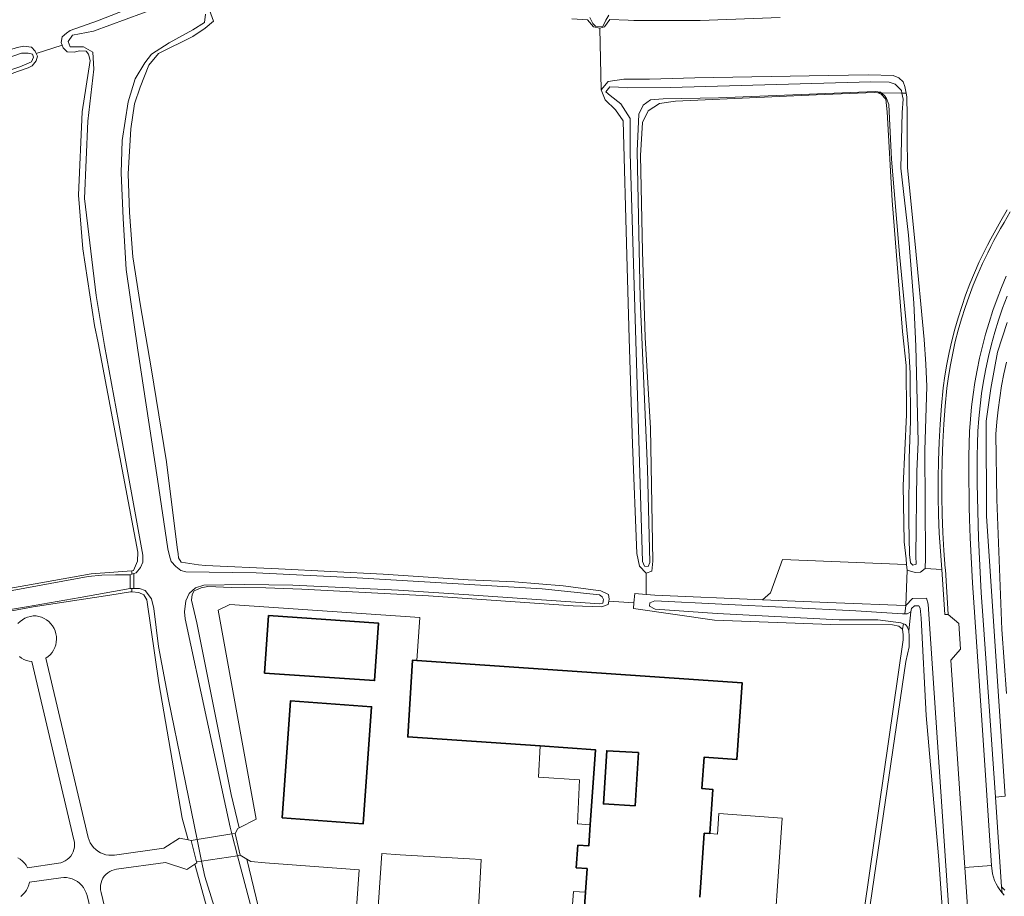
# Model space of a CAD drawing. Header units: metres. Extents: x 229229 to 231729, y 593167 to 595667.
# Tile 229 of 256: x 230402 to 230621, y 595122 to 595317. Entities that reach past the tile are written whole.
import ezdxf

# ---------------------------------------------------------------- set-up
doc = ezdxf.new("R2010")
doc.units = ezdxf.units.M
for name, color, linetype, lineweight in [('B-WE-GR-GRAS-GV', 60, 'Continuous', 13), ('B-WE-GR-GROENVOORZIENING-GV', 80, 'Continuous', 18), ('B-WE-KW-KUNSTWERK_DEK-GV', 170, 'Continuous', 18), ('B-WE-KW-KUNSTWERK_STUW-GV', 170, 'Continuous', 18), ('B-WE-OG-BEBOUWING-GV', 7, 'Continuous', 35), ('B-WE-OG-TERREIN_ERF-GV', 7, 'Continuous', 18), ('B-WE-OG-WATER-GV', 130, 'Continuous', 18), ('B-WE-OG-WATER_SLOOT-GV', 120, 'Continuous', 18), ('B-WE-VH-ONVERHARD-GV', 252, 'Continuous', 18), ('B-WE-VH-VERHARDING_GESLOTEN-GV', 252, 'Continuous', 18), ('B-WE-VH-VERHARDING_HALFVERHARDING-GV', 252, 'Continuous', 18), ('B-WE-VH-VERHARDING_OPEN-GV', 252, 'Continuous', 18)]:
    doc.layers.add(name, color=color, linetype=linetype, lineweight=lineweight)

msp = doc.modelspace()

# ---------------------------------------------------------------- linework, layer by layer
at = {"layer": 'B-WE-GR-GRAS-GV'}
for points in [[(230401.802, 595310.544), (230403.314, 595310.795), (230405.02, 595310.575), (230405.79, 595309.749), (230406.034, 595309.237), (230411.801, 595311.033), (230411.567, 595311.676), (230411.842, 595312.887), (230412.778, 595313.712), (230413.594, 595314.289), (230419.644, 595316.468), (230436.827, 595323.207)], [(230444.058, 595319.835), (230445.339, 595316.358), (230443.509, 595314.798), (230440.755, 595312.973), (230433.188, 595309.174), (230431.045, 595306.618), (230429.056, 595301.722), (230427.836, 595298.066), (230427.028, 595292.508), (230426.407, 595282.502), (230426.728, 595273.97), (230427.486, 595264.127), (230429.166, 595253.266), (230431.499, 595239.508), (230434.9, 595218.717), (230437.32, 595199.696), (230437.485, 595198.341), (230437.58, 595197.408), (230438.157, 595196.473), (230442.034, 595195.871), (230443.547, 595195.692), (230459.756, 595194.992), (230482.919, 595193.781), (230501.791, 595192.57), (230512.024, 595192.13), (230522.808, 595191.194), (230531.171, 595190.148), (230532.822, 595189.322), (230532.987, 595188.276), (230532.906, 595187.853), (230538.493, 595187.47), (230538.677, 595189.521), (230541.189, 595189.292), (230541.168, 595194.021), (230539.724, 595195.562), (230539.146, 595198.356), (230538.183, 595222.633), (230537.413, 595246.042), (230536.932, 595264.442), (230536.065, 595294.306), (230534.428, 595296.714), (230532.117, 595298.93), (230531.251, 595301.146), (230530.935, 595314.84), (230529.544, 595315.116), (230528.226, 595316.663), (230524.761, 595316.89)], [(230391.49, 595189.152), (230403.759, 595191.299), (230418.229, 595193.886), (230427.217, 595194.569), (230427.604, 595194.598), (230428.527, 595196.692), (230428.606, 595198.688), (230419.817, 595245.053), (230419.001, 595248.929), (230416.386, 595265.892), (230415.414, 595277.841), (230416.205, 595296.261), (230418.015, 595307.66), (230417.661, 595309.038), (230417.103, 595309.749), (230415.633, 595309.821), (230414.433, 595309.491), (230412.888, 595309.584), (230412.007, 595310.465), (230411.801, 595311.033), (230406.034, 595309.237), (230406.34, 595308.593), (230406.065, 595307.547), (230405.13, 595306.446), (230404.25, 595306.006), (230401.881, 595305.186)]]:
    msp.add_lwpolyline(points, dxfattribs=at)
msp.add_lwpolyline([(230566.997, 595188.134), (230568.746, 595189.65), (230571.392, 595197.059), (230598.745, 595195.955), (230598.902, 595195.949), (230598.763, 595197.171), (230598.334, 595200.958), (230598.168, 595213.455), (230598.884, 595229.097), (230598.785, 595240.091), (230598.024, 595247.611), (230595.671, 595276.589), (230594.6, 595296.291), (230594.305, 595299.059), (230593.251, 595300.216), (230592.53, 595300.488), (230591.675, 595300.554), (230578.853, 595300.077), (230547.715, 595298.641), (230544.153, 595298.159), (230541.65, 595296.521), (230540.398, 595293.92), (230539.916, 595286.599), (230540.398, 595265.405), (230540.976, 595246.235), (230542.131, 595226.197), (230542.709, 595196.718), (230542.42, 595194.503), (230541.168, 595194.021), (230541.189, 595189.292), (230543.114, 595189.117)], close=True, dxfattribs=at)
at = {"layer": 'B-WE-GR-GROENVOORZIENING-GV'}
for points in [[(230570.899, 595317.196), (230553.182, 595316.522), (230538.451, 595316.522), (230537.214, 595316.569), (230533.152, 595316.723), (230531.941, 595315.08), (230530.935, 595314.84), (230531.251, 595301.146), (230532.791, 595302.976), (230536.258, 595303.554), (230537.463, 595303.554), (230541.938, 595303.554), (230551.952, 595303.843), (230581.551, 595304.353), (230590.497, 595304.458), (230595.891, 595304.344), (230597.206, 595303.802), (230598.141, 595302.893), (230598.502, 595301.92), (230598.785, 595300.437), (230598.951, 595299.569), (230599.014, 595295.374), (230599.029, 595290.792), (230599.099, 595283.893), (230600.77, 595266.939), (230602.8, 595245.831), (230603.188, 595240.36), (230603.406, 595235.419), (230602.971, 595221.254), (230603.051, 595197.383), (230603.015, 595195.051), (230606.68, 595194.857), (230606.375, 595198.876), (230606.144, 595202.901), (230605.989, 595206.929), (230605.908, 595210.959), (230605.903, 595214.99), (230605.973, 595219.02), (230606.117, 595223.049), (230606.337, 595227.074), (230606.632, 595231.094), (230607.001, 595235.108), (230607.367, 595237.731), (230607.807, 595240.343), (230608.32, 595242.942), (230608.906, 595245.525), (230609.565, 595248.09), (230610.296, 595250.636), (230611.098, 595253.16), (230611.971, 595255.661), (230612.914, 595258.136), (230613.927, 595260.584), (230615.008, 595263.001), (230616.157, 595265.388), (230616.842, 595266.761), (230617.549, 595268.123), (230618.278, 595269.473), (230619.029, 595270.812), (230619.801, 595272.138), (230621.183, 595274.538)], [(230621.149, 595255.395), (230620.178, 595252.78), (230619.283, 595250.138), (230618.463, 595247.472), (230617.72, 595244.783), (230617.053, 595242.074), (230616.465, 595239.347), (230615.954, 595236.605), (230615.521, 595233.849), (230615.168, 595231.082), (230614.893, 595228.306), (230614.698, 595225.523), (230614.582, 595222.736), (230614.546, 595219.947), (230614.564, 595213.886), (230614.661, 595207.827), (230614.837, 595201.768), (230615.091, 595195.713), (230615.423, 595189.662), (230615.834, 595183.615), (230618.564, 595144.415), (230620.769, 595144.569), (230616.602, 595206.681), (230616.508, 595227.718), (230617.58, 595234.96), (230619.045, 595243.036), (230621.142, 595249.556)], [(230613.388, 595104.971), (230611.82, 595128.798), (230608.709, 595174.733), (230610.846, 595177.218), (230610.468, 595182.846), (230608.133, 595184.901), (230607.335, 595184.849), (230606.68, 595194.857), (230603.015, 595195.051), (230601.997, 595194.274), (230600.79, 595194.207), (230599.04, 595194.726), (230598.756, 595186.862), (230600.195, 595188.4), (230603.271, 595188.515), (230603.676, 595187.159), (230610.732, 595082.165)], [(230402.001, 595182.894), (230402.468, 595183.337), (230402.986, 595183.72), (230403.547, 595184.037), (230404.143, 595184.282), (230404.764, 595184.452), (230405.402, 595184.544), (230406.046, 595184.557), (230406.664, 595184.445), (230407.263, 595184.258), (230407.835, 595183.999), (230408.371, 595183.671), (230408.863, 595183.281), (230409.303, 595182.833), (230409.685, 595182.335), (230410.003, 595181.794), (230410.253, 595181.217), (230410.43, 595180.615), (230410.532, 595179.995), (230410.557, 595179.368), (230410.505, 595178.742), (230410.377, 595178.127), (230410.175, 595177.533), (230409.901, 595176.968), (230409.561, 595176.441), (230409.158, 595175.959), (230408.699, 595175.53), (230408.191, 595175.161), (230417.579, 595135.469), (230417.773, 595134.858), (230418.04, 595134.274), (230418.376, 595133.728), (230418.777, 595133.227), (230419.236, 595132.779), (230419.746, 595132.39), (230420.3, 595132.067), (230420.889, 595131.813), (230421.505, 595131.634), (230422.138, 595131.531), (230422.779, 595131.506), (230423.418, 595131.56), (230434.333, 595133.104), (230437.814, 595135.313), (230439.719, 595134.943), (230438.391, 595139.75), (230433.237, 595169.743), (230430.596, 595188.143), (230429.894, 595189.262), (230428.793, 595189.757), (230427.268, 595189.897), (230426.978, 595189.923), (230422.356, 595189.152), (230405.41, 595186.565), (230393.471, 595184.363)], [(230589.558, 595119.864), (230598.136, 595179.282), (230598.141, 595180.362), (230598.015, 595181.642), (230597.197, 595182.292), (230595.797, 595182.552), (230582.076, 595182.671), (230556.347, 595183.622), (230538.38, 595186.217), (230538.493, 595187.47), (230532.906, 595187.853), (230532.766, 595187.12), (230531.336, 595186.57), (230525.009, 595186.79), (230492.988, 595188.992), (230464.928, 595190.478), (230456.895, 595190.808), (230449.302, 595190.864), (230444.058, 595191.041), (230442.625, 595190.814), (230441.062, 595190.124), (230440.612, 595189.306), (230440.484, 595188.021), (230441.657, 595183.017), (230449.285, 595144.96), (230451.058, 595137.587), (230454.759, 595139.537), (230446.349, 595185.845), (230448.962, 595187.086), (230491.067, 595184.187), (230490.413, 595174.691), (230562.437, 595169.732), (230561.255, 595152.722), (230554.032, 595153.224), (230553.548, 595146.27), (230555.953, 595146.103), (230555.272, 595136.305), (230557.009, 595136.196), (230557.296, 595140.741), (230571.35, 595139.728), (230569.671, 595116.101)], [(230402.008, 595130.954), (230402.533, 595130.621), (230403.012, 595130.228), (230403.441, 595129.778), (230403.811, 595129.28), (230404.117, 595128.74), (230410.982, 595129.723), (230411.511, 595129.837), (230412.02, 595130.019), (230412.502, 595130.264), (230412.948, 595130.57), (230413.351, 595130.931), (230413.704, 595131.34), (230414.002, 595131.792), (230414.238, 595132.278), (230414.41, 595132.791), (230414.515, 595133.322), (230414.55, 595133.862), (230414.515, 595134.401), (230414.411, 595134.932), (230405.053, 595174.451), (230404.462, 595174.541), (230403.887, 595174.701), (230403.335, 595174.93), (230402.815, 595175.224), (230402.334, 595175.579)], [(230620.769, 595144.569), (230618.564, 595144.415), (230619.951, 595124.507), (230620.676, 595123.743)], [(230446.455, 595110.579), (230441.212, 595129.544), (230439.462, 595128.386), (230434.727, 595129.895), (230423.875, 595128.392), (230423.344, 595128.298), (230422.831, 595128.135), (230422.344, 595127.904), (230421.892, 595127.61), (230421.484, 595127.258), (230421.126, 595126.856), (230420.825, 595126.408), (230420.587, 595125.925), (230420.415, 595125.414), (230420.313, 595124.885), (230420.283, 595124.347), (230420.325, 595123.81), (230420.438, 595123.283), (230423.253, 595111.469)], [(230420.801, 595107.924), (230417.311, 595122.579), (230417.124, 595123.193), (230416.864, 595123.779), (230416.533, 595124.328), (230416.137, 595124.833), (230415.682, 595125.285), (230415.175, 595125.678), (230414.624, 595126.005), (230414.036, 595126.262), (230413.422, 595126.445), (230412.789, 595126.551), (230412.148, 595126.578), (230411.509, 595126.526), (230404.549, 595125.53), (230404.4, 595124.921), (230404.177, 595124.336), (230403.883, 595123.782), (230403.523, 595123.269), (230403.102, 595122.805), (230402.628, 595122.396)]]:
    msp.add_lwpolyline(points, dxfattribs=at)
for points in [[(230529.966, 595154.896), (230517.731, 595155.731), (230517.307, 595148.8), (230526.43, 595148.247), (230526.01, 595138.455), (230528.805, 595138.281)], [(230486.716, 595131.587), (230482.636, 595131.86), (230481.165, 595110.306), (230480.668, 595102.805), (230494.932, 595101.693), (230495.42, 595109.378), (230500.021, 595109.086), (230526.625, 595107.226), (230527.751, 595123.341), (230525.132, 595123.472), (230524.369, 595113.853), (230503.832, 595115.532), (230504.672, 595130.573), (230502.076, 595130.725)]]:
    msp.add_lwpolyline(points, close=True, dxfattribs=at)
at = {"layer": 'B-WE-KW-KUNSTWERK_DEK-GV'}
msp.add_lwpolyline([(230441.571, 595130.046), (230442.706, 595130.216), (230450.685, 595131.41), (230451.233, 595131.492), (230450.101, 595136.331), (230449.414, 595136.223), (230441.72, 595135.014), (230440.409, 595134.808)], close=True, dxfattribs=at)
at = {"layer": 'B-WE-KW-KUNSTWERK_STUW-GV'}
msp.add_lwpolyline([(230426.847, 595190.601), (230427.063, 595190.639), (230427.268, 595190.641), (230427.653, 595190.646), (230427.653, 595193.92), (230427.217, 595193.784), (230426.847, 595193.668)], close=True, dxfattribs=at)
at = {"layer": 'B-WE-OG-BEBOUWING-GV'}
for points in [[(230457.522, 595184.632), (230456.653, 595171.877), (230481.013, 595170.218), (230481.882, 595182.973)], [(230460.546, 595139.776), (230478.527, 595138.506), (230480.345, 595164.437), (230462.364, 595165.708)], [(230538.745, 595142.457), (230531.714, 595142.893), (230532.445, 595154.684), (230539.476, 595154.248)]]:
    msp.add_lwpolyline(points, close=True, dxfattribs=at)
msp.add_lwpolyline([(230553.081, 595122.233), (230554.065, 595136.39), (230555.272, 595136.305), (230555.953, 595146.103), (230553.548, 595146.27), (230554.032, 595153.224), (230561.255, 595152.722), (230562.437, 595169.732), (230490.413, 595174.691), (230489.45, 595174.757), (230488.372, 595157.736), (230517.731, 595155.731), (230529.966, 595154.896), (230528.805, 595138.281), (230528.476, 595133.571), (230526.071, 595133.739), (230525.72, 595128.719), (230528.115, 595128.552), (230527.751, 595123.341), (230526.625, 595107.226)], dxfattribs=at)
at = {"layer": 'B-WE-OG-TERREIN_ERF-GV'}
for points in [[(230568.746, 595189.65), (230566.997, 595188.134), (230583.259, 595187.465), (230598.61, 595186.868), (230598.756, 595186.862), (230599.04, 595194.726), (230598.902, 595195.949), (230598.745, 595195.955), (230571.392, 595197.059)], [(230531.714, 595142.893), (230538.745, 595142.457), (230539.476, 595154.248), (230532.445, 595154.684)]]:
    msp.add_lwpolyline(points, close=True, dxfattribs=at)
msp.add_lwpolyline([(230476.534, 595112.454), (230477.599, 595128.248), (230456.771, 595129.795), (230453.594, 595130.099), (230452.738, 595130.603), (230456.333, 595115.658)], dxfattribs=at)
at = {"layer": 'B-WE-OG-WATER-GV'}
for points in [[(230440.482, 595322.219), (230418.768, 595314.185), (230414.079, 595313.285), (230413.115, 595311.871), (230413.565, 595310.65), (230416.52, 595310.65), (230418.576, 595309.493), (230418.832, 595305.702), (230417.483, 595294.197), (230416.777, 595277.038), (230419.337, 595255.605), (230421.172, 595244.477), (230424.281, 595227.667), (230429.695, 595198.051), (230429.658, 595196.459), (230429.133, 595195.304), (230428.189, 595194.087), (230427.653, 595193.92), (230427.653, 595190.646), (230428.908, 595190.66), (230430.209, 595190.178), (230431.614, 595188.352), (230432.139, 595186.232), (230433.158, 595177.751), (230435.342, 595166.054), (230441.72, 595135.014), (230442.706, 595130.216), (230443.404, 595126.818), (230450.078, 595105.478)], [(230454.228, 595117.995), (230450.685, 595131.41), (230449.414, 595136.223), (230449.015, 595137.735), (230443.833, 595161.592), (230439.042, 595183.932), (230438.932, 595185.474), (230439.189, 595187.861), (230439.96, 595189.514), (230441.318, 595190.799), (230443.19, 595191.35), (230452.294, 595191.534), (230462.877, 595191.372), (230486.297, 595190.271), (230500.797, 595189.316), (230530.91, 595187.208), (230531.623, 595187.355), (230531.728, 595188.174), (230531.476, 595188.803), (230530.847, 595189.202), (230518.177, 595190.566), (230477.148, 595193.012), (230454.792, 595194.114), (230439.22, 595194.311), (230438.082, 595194.605), (230436.981, 595195.486), (230435.989, 595196.588), (230435.586, 595197.873), (230435.255, 595199.416), (230432.903, 595214.873), (230428.581, 595243.489), (230425.963, 595261.324), (230425.337, 595272.635), (230424.887, 595282.79), (230425.08, 595289.924), (230426.465, 595298.479), (230428.007, 595303.621), (230430.127, 595307.156), (230431.616, 595309.044), (230435.535, 595311.55), (230440.739, 595314.442), (230443.373, 595316.049), (230443.565, 595317.913)], [(230528.751, 595317.21), (230529.402, 595315.867), (230529.947, 595315.237), (230531.625, 595315.174), (230532.233, 595316.58), (230532.947, 595317.671)], [(230621.052, 595240.799), (230620.466, 595238.173), (230619.955, 595235.532), (230619.521, 595232.877), (230619.162, 595230.21), (230618.88, 595227.535), (230618.674, 595224.852), (230618.903, 595210.324), (230619.96, 595181.574), (230621.046, 595167.369)], [(230608.094, 595101.463), (230605.972, 595131.389), (230603.239, 595162.452), (230602.086, 595184.034), (230601.884, 595186.247), (230601.591, 595186.772), (230600.668, 595186.814), (230599.996, 595186.184), (230599.808, 595185.429), (230599.383, 595181.27), (230599.486, 595180.036), (230599.455, 595177.687), (230598.742, 595174.455), (230584.263, 595075.684)]]:
    msp.add_lwpolyline(points, dxfattribs=at)
for points in [[(230373.585, 595299.122), (230373.328, 595297.286), (230374.319, 595297.139), (230381.588, 595299.269), (230402.404, 595306.224), (230405.047, 595307.362), (230405.488, 595308.427), (230405.231, 595309.051), (230404.24, 595309.309), (230402.771, 595309.309)], [(230593.283, 595300.482), (230597.861, 595300.445), (230597.756, 595300.97), (230596.392, 595302.376), (230595.008, 595302.88), (230590.98, 595302.922), (230546.563, 595301.656), (230537.053, 595301.608), (230535.071, 595301.718), (230533.162, 595301.791), (230532.244, 595300.69), (230533.199, 595299.882), (230535.548, 595298.082), (230537.64, 595294.814), (230537.64, 595287.138), (230540.369, 595196.589), (230540.846, 595195.597), (230541.653, 595195.524), (230542.02, 595196.368), (230541.507, 595217.155), (230539.841, 595254.905), (230539.2, 595287.541), (230539.534, 595295.777), (230540.562, 595297.769), (230542.168, 595298.926), (230544.93, 595299.183), (230557.241, 595299.401), (230592.039, 595300.771), (230593.107, 595300.634)], [(230599.426, 595205.656), (230599.573, 595198.2), (230599.757, 595196.291), (230600.307, 595195.813), (230601.005, 595196.034), (230600.931, 595197.76), (230601.152, 595216.526), (230601.482, 595223.137), (230600.919, 595244.319), (230600.516, 595253.904), (230599.288, 595268.906), (230597.588, 595283.827), (230597.882, 595296.143), (230598.133, 595299.081), (230597.861, 595300.445), (230593.283, 595300.482), (230593.963, 595299.894), (230594.409, 595299.243), (230594.945, 595297.866), (230595.133, 595294.823), (230595.562, 595285.761), (230597.353, 595264.72), (230599.372, 595243.352), (230599.665, 595238.358), (230599.748, 595227.73), (230599.454, 595219.504)], [(230426.847, 595193.668), (230423.616, 595193.668), (230420.575, 595193.605), (230417.554, 595193.311), (230395.015, 595189.116), (230387.367, 595187.401), (230386.642, 595186.968), (230386.558, 595186.092), (230386.738, 595184.773), (230387.122, 595184.21), (230387.709, 595183.898), (230391.413, 595184.473), (230403.883, 595186.562), (230415.766, 595188.628), (230426.847, 595190.601)], [(230598.49, 595184.988), (230597.983, 595184.988), (230587.62, 595185.68), (230543.145, 595187.884), (230541.991, 595187.485), (230541.97, 595186.73), (230543.166, 595186.016), (230556.947, 595185.072), (230583.967, 595183.715), (230592.52, 595183.715), (230597.633, 595183.043), (230598.184, 595182.833), (230598.671, 595182.647), (230599.13, 595182.078), (230599.383, 595181.27), (230599.808, 595185.429), (230599.052, 595184.988)]]:
    msp.add_lwpolyline(points, close=True, dxfattribs=at)
at = {"layer": 'B-WE-OG-WATER_SLOOT-GV'}
for points in [[(230436.827, 595323.207), (230419.644, 595316.468), (230413.594, 595314.289), (230412.778, 595313.712), (230411.842, 595312.887), (230411.567, 595311.676), (230411.801, 595311.033), (230412.007, 595310.465), (230412.888, 595309.584), (230414.433, 595309.491), (230415.633, 595309.821), (230417.103, 595309.749), (230417.661, 595309.038), (230418.015, 595307.66), (230416.205, 595296.261), (230415.414, 595277.841), (230416.386, 595265.892), (230419.001, 595248.929), (230419.817, 595245.053), (230428.606, 595198.688), (230428.527, 595196.692), (230427.604, 595194.598), (230427.217, 595194.569), (230427.217, 595193.784), (230427.653, 595193.92), (230428.189, 595194.087), (230429.133, 595195.304), (230429.658, 595196.459), (230429.695, 595198.051), (230424.281, 595227.667), (230421.172, 595244.477), (230419.337, 595255.605), (230416.777, 595277.038), (230417.483, 595294.197), (230418.832, 595305.702), (230418.576, 595309.493), (230416.52, 595310.65), (230413.565, 595310.65), (230413.115, 595311.871), (230414.079, 595313.285), (230418.768, 595314.185), (230440.482, 595322.219)], [(230443.565, 595317.913), (230443.373, 595316.049), (230440.739, 595314.442), (230435.535, 595311.55), (230431.616, 595309.044), (230430.127, 595307.156), (230428.007, 595303.621), (230426.465, 595298.479), (230425.08, 595289.924), (230424.887, 595282.79), (230425.337, 595272.635), (230425.963, 595261.324), (230428.581, 595243.489), (230432.903, 595214.873), (230435.255, 595199.416), (230435.586, 595197.873), (230435.989, 595196.588), (230436.981, 595195.486), (230438.082, 595194.605), (230439.22, 595194.311), (230454.792, 595194.114), (230477.148, 595193.012), (230518.177, 595190.566), (230530.847, 595189.202), (230531.476, 595188.803), (230531.728, 595188.174), (230531.623, 595187.355), (230530.91, 595187.208), (230500.797, 595189.316), (230486.297, 595190.271), (230462.877, 595191.372), (230452.294, 595191.534), (230443.19, 595191.35), (230441.318, 595190.799), (230439.96, 595189.514), (230439.189, 595187.861), (230438.932, 595185.474), (230439.042, 595183.932), (230443.833, 595161.592), (230449.015, 595137.735), (230449.414, 595136.223), (230450.685, 595131.41), (230454.228, 595117.995)], [(230456.333, 595115.658), (230452.738, 595130.603), (230451.233, 595131.492), (230450.101, 595136.331), (230450.721, 595137.409), (230451.058, 595137.587), (230449.285, 595144.96), (230441.657, 595183.017), (230440.484, 595188.021), (230440.612, 595189.306), (230441.062, 595190.124), (230442.625, 595190.814), (230444.058, 595191.041), (230449.302, 595190.864), (230456.895, 595190.808), (230464.928, 595190.478), (230492.988, 595188.992), (230525.009, 595186.79), (230531.336, 595186.57), (230532.766, 595187.12), (230532.906, 595187.853), (230532.987, 595188.276), (230532.822, 595189.322), (230531.171, 595190.148), (230522.808, 595191.194), (230512.024, 595192.13), (230501.791, 595192.57), (230482.919, 595193.781), (230459.756, 595194.992), (230443.547, 595195.692), (230442.034, 595195.871), (230438.157, 595196.473), (230437.58, 595197.408), (230437.485, 595198.341), (230437.32, 595199.696), (230434.9, 595218.717), (230431.499, 595239.508), (230429.166, 595253.266), (230427.486, 595264.127), (230426.728, 595273.97), (230426.407, 595282.502), (230427.028, 595292.508), (230427.836, 595298.066), (230429.056, 595301.722), (230431.045, 595306.618), (230433.188, 595309.174), (230440.755, 595312.973), (230443.509, 595314.798), (230445.339, 595316.358), (230444.058, 595319.835)], [(230524.761, 595316.89), (230528.226, 595316.663), (230529.544, 595315.116), (230530.935, 595314.84), (230531.941, 595315.08), (230533.152, 595316.723), (230537.214, 595316.569), (230538.451, 595316.522), (230553.182, 595316.522), (230570.899, 595317.196)], [(230532.947, 595317.671), (230532.233, 595316.58), (230531.625, 595315.174), (230529.947, 595315.237), (230529.402, 595315.867), (230528.751, 595317.21)], [(230621.142, 595249.556), (230619.045, 595243.036), (230617.58, 595234.96), (230616.508, 595227.718), (230616.602, 595206.681), (230620.769, 595144.569)], [(230621.046, 595167.369), (230619.96, 595181.574), (230618.903, 595210.324), (230618.674, 595224.852), (230618.88, 595227.535), (230619.162, 595230.21), (230619.521, 595232.877), (230619.955, 595235.532), (230620.466, 595238.173), (230621.052, 595240.799)], [(230395.015, 595189.116), (230417.554, 595193.311), (230420.575, 595193.605), (230423.616, 595193.668), (230426.847, 595193.668), (230427.217, 595193.784), (230427.217, 595194.569), (230418.229, 595193.886), (230403.759, 595191.299), (230391.49, 595189.152)], [(230393.471, 595184.363), (230405.41, 595186.565), (230422.356, 595189.152), (230426.978, 595189.923), (230427.268, 595189.897), (230427.268, 595190.641), (230427.063, 595190.639), (230426.847, 595190.601), (230415.766, 595188.628), (230403.883, 595186.562), (230391.413, 595184.473)], [(230450.078, 595105.478), (230443.404, 595126.818), (230442.706, 595130.216), (230441.72, 595135.014), (230435.342, 595166.054), (230433.158, 595177.751), (230432.139, 595186.232), (230431.614, 595188.352), (230430.209, 595190.178), (230428.908, 595190.66), (230427.653, 595190.646), (230427.268, 595190.641), (230427.268, 595189.897), (230428.793, 595189.757), (230429.894, 595189.262), (230430.596, 595188.143), (230433.237, 595169.743), (230438.391, 595139.75), (230439.719, 595134.943), (230440.409, 595134.808), (230441.571, 595130.046), (230441.647, 595129.832), (230441.212, 595129.544), (230446.455, 595110.579)], [(230610.732, 595082.165), (230603.676, 595187.159), (230603.271, 595188.515), (230600.195, 595188.4), (230598.756, 595186.862), (230598.49, 595184.988), (230599.052, 595184.988), (230599.808, 595185.429), (230599.996, 595186.184), (230600.668, 595186.814), (230601.591, 595186.772), (230601.884, 595186.247), (230602.086, 595184.034), (230603.239, 595162.452), (230605.972, 595131.389), (230608.094, 595101.463)]]:
    msp.add_lwpolyline(points, dxfattribs=at)
for points in [[(230401.802, 595310.544), (230394.33, 595308.208), (230372.243, 595300.383), (230372.476, 595297.511), (230372.639, 595295.494), (230393.198, 595301.935), (230401.881, 595305.186), (230404.25, 595306.006), (230405.13, 595306.446), (230406.065, 595307.547), (230406.34, 595308.593), (230406.034, 595309.237), (230405.79, 595309.749), (230405.02, 595310.575), (230403.314, 595310.795)], [(230373.585, 595299.122), (230402.771, 595309.309), (230404.24, 595309.309), (230405.231, 595309.051), (230405.488, 595308.427), (230405.047, 595307.362), (230402.404, 595306.224), (230381.588, 595299.269), (230374.319, 595297.139), (230373.328, 595297.286)], [(230537.463, 595303.554), (230536.258, 595303.554), (230532.791, 595302.976), (230531.251, 595301.146), (230532.117, 595298.93), (230534.428, 595296.714), (230536.065, 595294.306), (230536.932, 595264.442), (230537.413, 595246.042), (230538.183, 595222.633), (230539.146, 595198.356), (230539.724, 595195.562), (230541.168, 595194.021), (230542.42, 595194.503), (230542.709, 595196.718), (230542.131, 595226.197), (230540.976, 595246.235), (230540.398, 595265.405), (230539.916, 595286.599), (230540.398, 595293.92), (230541.65, 595296.521), (230544.153, 595298.159), (230547.715, 595298.641), (230578.853, 595300.077), (230591.675, 595300.554), (230592.53, 595300.488), (230593.283, 595300.482), (230593.107, 595300.634), (230592.039, 595300.771), (230557.241, 595299.401), (230544.93, 595299.183), (230542.168, 595298.926), (230540.562, 595297.769), (230539.534, 595295.777), (230539.2, 595287.541), (230539.841, 595254.905), (230541.507, 595217.155), (230542.02, 595196.368), (230541.653, 595195.524), (230540.846, 595195.597), (230540.369, 595196.589), (230537.64, 595287.138), (230537.64, 595294.814), (230535.548, 595298.082), (230533.199, 595299.882), (230532.244, 595300.69), (230533.162, 595301.791), (230535.071, 595301.718), (230537.053, 595301.608), (230546.563, 595301.656), (230590.98, 595302.922), (230595.008, 595302.88), (230596.392, 595302.376), (230597.756, 595300.97), (230597.861, 595300.445), (230598.785, 595300.437), (230598.502, 595301.92), (230598.141, 595302.893), (230597.206, 595303.802), (230595.891, 595304.344), (230590.497, 595304.458), (230581.551, 595304.353), (230551.952, 595303.843), (230541.938, 595303.554)], [(230603.015, 595195.051), (230603.051, 595197.383), (230602.971, 595221.254), (230603.406, 595235.419), (230603.188, 595240.36), (230602.8, 595245.831), (230600.77, 595266.939), (230599.099, 595283.893), (230599.029, 595290.792), (230599.014, 595295.374), (230598.951, 595299.569), (230598.785, 595300.437), (230597.861, 595300.445), (230598.133, 595299.081), (230597.882, 595296.143), (230597.588, 595283.827), (230599.288, 595268.906), (230600.516, 595253.904), (230600.919, 595244.319), (230601.482, 595223.137), (230601.152, 595216.526), (230600.931, 595197.76), (230601.005, 595196.034), (230600.307, 595195.813), (230599.757, 595196.291), (230599.573, 595198.2), (230599.426, 595205.656), (230599.454, 595219.504), (230599.748, 595227.73), (230599.665, 595238.358), (230599.372, 595243.352), (230597.353, 595264.72), (230595.562, 595285.761), (230595.133, 595294.823), (230594.945, 595297.866), (230594.409, 595299.243), (230593.963, 595299.894), (230593.283, 595300.482), (230592.53, 595300.488), (230593.251, 595300.216), (230594.305, 595299.059), (230594.6, 595296.291), (230595.671, 595276.589), (230598.024, 595247.611), (230598.785, 595240.091), (230598.884, 595229.097), (230598.168, 595213.455), (230598.334, 595200.958), (230598.763, 595197.171), (230598.902, 595195.949), (230599.04, 595194.726), (230600.79, 595194.207), (230601.997, 595194.274)], [(230598.61, 595186.868), (230583.259, 595187.465), (230566.997, 595188.134), (230543.114, 595189.117), (230541.189, 595189.292), (230538.677, 595189.521), (230538.493, 595187.47), (230538.38, 595186.217), (230556.347, 595183.622), (230582.076, 595182.671), (230595.797, 595182.552), (230597.197, 595182.292), (230598.015, 595181.642), (230598.184, 595182.833), (230597.633, 595183.043), (230592.52, 595183.715), (230583.967, 595183.715), (230556.947, 595185.072), (230543.166, 595186.016), (230541.97, 595186.73), (230541.991, 595187.485), (230543.145, 595187.884), (230587.62, 595185.68), (230597.983, 595184.988), (230598.49, 595184.988), (230598.756, 595186.862)], [(230598.184, 595182.833), (230598.015, 595181.642), (230598.141, 595180.362), (230598.136, 595179.282), (230589.558, 595119.864), (230582.34, 595074.475), (230582.27, 595073.375), (230582.978, 595073.59), (230584.263, 595075.684), (230598.742, 595174.455), (230599.455, 595177.687), (230599.486, 595180.036), (230599.383, 595181.27), (230599.13, 595182.078), (230598.671, 595182.647)]]:
    msp.add_lwpolyline(points, close=True, dxfattribs=at)
at = {"layer": 'B-WE-VH-ONVERHARD-GV'}
for points in [[(230423.253, 595111.469), (230420.438, 595123.283), (230420.325, 595123.81), (230420.283, 595124.347), (230420.313, 595124.885), (230420.415, 595125.414), (230420.587, 595125.925), (230420.825, 595126.408), (230421.126, 595126.856), (230421.484, 595127.258), (230421.892, 595127.61), (230422.344, 595127.904), (230422.831, 595128.135), (230423.344, 595128.298), (230423.875, 595128.392), (230434.727, 595129.895), (230439.462, 595128.386), (230441.212, 595129.544), (230441.647, 595129.832), (230441.571, 595130.046), (230440.409, 595134.808), (230439.719, 595134.943), (230437.814, 595135.313), (230434.333, 595133.104), (230423.418, 595131.56), (230422.779, 595131.506), (230422.138, 595131.531), (230421.505, 595131.634), (230420.889, 595131.813), (230420.3, 595132.067), (230419.746, 595132.39), (230419.236, 595132.779), (230418.777, 595133.227), (230418.376, 595133.728), (230418.04, 595134.274), (230417.773, 595134.858), (230417.579, 595135.469), (230408.191, 595175.161), (230408.699, 595175.53), (230409.158, 595175.959), (230409.561, 595176.441), (230409.901, 595176.968), (230410.175, 595177.533), (230410.377, 595178.127), (230410.505, 595178.742), (230410.557, 595179.368), (230410.532, 595179.995), (230410.43, 595180.615), (230410.253, 595181.217), (230410.003, 595181.794), (230409.685, 595182.335), (230409.303, 595182.833), (230408.863, 595183.281), (230408.371, 595183.671), (230407.835, 595183.999), (230407.263, 595184.258), (230406.664, 595184.445), (230406.046, 595184.557), (230405.402, 595184.544), (230404.764, 595184.452), (230404.143, 595184.282), (230403.547, 595184.037), (230402.986, 595183.72), (230402.468, 595183.337), (230402.001, 595182.894)], [(230402.334, 595175.579), (230402.815, 595175.224), (230403.335, 595174.93), (230403.887, 595174.701), (230404.462, 595174.541), (230405.053, 595174.451), (230414.411, 595134.932), (230414.515, 595134.401), (230414.55, 595133.862), (230414.515, 595133.322), (230414.41, 595132.791), (230414.238, 595132.278), (230414.002, 595131.792), (230413.704, 595131.34), (230413.351, 595130.931), (230412.948, 595130.57), (230412.502, 595130.264), (230412.02, 595130.019), (230411.511, 595129.837), (230410.982, 595129.723), (230404.117, 595128.74), (230403.811, 595129.28), (230403.441, 595129.778), (230403.012, 595130.228), (230402.533, 595130.621), (230402.008, 595130.954)], [(230402.628, 595122.396), (230403.102, 595122.805), (230403.523, 595123.269), (230403.883, 595123.782), (230404.177, 595124.336), (230404.4, 595124.921), (230404.549, 595125.53), (230411.509, 595126.526), (230412.148, 595126.578), (230412.789, 595126.551), (230413.422, 595126.445), (230414.036, 595126.262), (230414.624, 595126.005), (230415.175, 595125.678), (230415.682, 595125.285), (230416.137, 595124.833), (230416.533, 595124.328), (230416.864, 595123.779), (230417.124, 595123.193), (230417.311, 595122.579), (230420.801, 595107.924)]]:
    msp.add_lwpolyline(points, dxfattribs=at)
at = {"layer": 'B-WE-VH-VERHARDING_GESLOTEN-GV'}
for points in [[(230621.183, 595274.538), (230619.801, 595272.138), (230619.029, 595270.812), (230618.278, 595269.473), (230617.549, 595268.123), (230616.842, 595266.761), (230616.157, 595265.388), (230615.008, 595263.001), (230613.927, 595260.584), (230612.914, 595258.136), (230611.971, 595255.661), (230611.098, 595253.16), (230610.296, 595250.636), (230609.565, 595248.09), (230608.906, 595245.525), (230608.32, 595242.942), (230607.807, 595240.343), (230607.367, 595237.731), (230607.001, 595235.108), (230606.632, 595231.094), (230606.337, 595227.074), (230606.117, 595223.049), (230605.973, 595219.02), (230605.903, 595214.99), (230605.908, 595210.959), (230605.989, 595206.929), (230606.144, 595202.901), (230606.375, 595198.876), (230606.68, 595194.857), (230607.335, 595184.849), (230608.133, 595184.901), (230607.484, 595194.814), (230607.468, 595195.065), (230607.166, 595199.056), (230606.938, 595203.051), (230606.784, 595207.05), (230606.705, 595211.052), (230606.701, 595215.054), (230606.771, 595219.055), (230606.916, 595223.055), (230607.135, 595227.051), (230607.429, 595231.042), (230607.797, 595235.027), (230608.16, 595237.626), (230608.596, 595240.214), (230609.105, 595242.789), (230609.687, 595245.349), (230610.34, 595247.891), (230611.064, 595250.413), (230611.859, 595252.915), (230612.725, 595255.393), (230613.66, 595257.845), (230614.663, 595260.27), (230615.735, 595262.666), (230616.873, 595265.031), (230617.555, 595266.398), (230618.258, 595267.753), (230618.984, 595269.097), (230619.731, 595270.429), (230620.5, 595271.748), (230621.873, 595274.133)], [(230621.873, 595274.133), (230620.5, 595271.748), (230619.731, 595270.429), (230618.984, 595269.097), (230618.258, 595267.753), (230617.555, 595266.398), (230616.873, 595265.031), (230615.735, 595262.666), (230614.663, 595260.27), (230613.66, 595257.845), (230612.725, 595255.393), (230611.859, 595252.915), (230611.064, 595250.413), (230610.34, 595247.891), (230609.687, 595245.349), (230609.105, 595242.789), (230608.596, 595240.214), (230608.16, 595237.626), (230607.797, 595235.027), (230607.429, 595231.042), (230607.135, 595227.051), (230606.916, 595223.055), (230606.771, 595219.055), (230606.701, 595215.054), (230606.705, 595211.052), (230606.784, 595207.05), (230606.938, 595203.051), (230607.166, 595199.056), (230607.468, 595195.065), (230607.484, 595194.814), (230608.133, 595184.901), (230610.468, 595182.846), (230610.846, 595177.218), (230608.709, 595174.733), (230611.82, 595128.798), (230617.729, 595129.271), (230615.612, 595160.34), (230613.513, 595191.854), (230612.98, 595201.879), (230612.854, 595205.968), (230612.789, 595208.763), (230612.74, 595211.558), (230612.708, 595214.354), (230612.693, 595217.149), (230612.694, 595219.945), (230612.694, 595219.951), (230612.728, 595222.689), (230612.838, 595225.424), (230613.022, 595228.156), (230613.282, 595230.881), (230613.616, 595233.598), (230614.025, 595236.305), (230614.508, 595239), (230615.065, 595241.681), (230615.695, 595244.345), (230616.398, 595246.991), (230617.174, 595249.616), (230618.022, 595252.219), (230618.941, 595254.798), (230619.93, 595257.351), (230620.989, 595259.876)], [(230620.545, 595122.662), (230620.043, 595123.183), (230619.551, 595123.81), (230619.111, 595124.474), (230618.724, 595125.171), (230618.395, 595125.897), (230618.124, 595126.646), (230617.914, 595127.415), (230617.729, 595129.271), (230611.82, 595128.798), (230613.388, 595104.971), (230619.477, 595105.372), (230619.347, 595106.99), (230619.383, 595107.739), (230619.483, 595108.482), (230619.646, 595109.214), (230619.873, 595109.929), (230620.16, 595110.622), (230620.505, 595111.288), (230620.907, 595111.921)]]:
    msp.add_lwpolyline(points, dxfattribs=at)
msp.add_lwpolyline([(230441.72, 595135.014), (230440.409, 595134.808), (230441.571, 595130.046), (230442.706, 595130.216), (230450.685, 595131.41), (230451.233, 595131.492), (230450.101, 595136.331), (230449.414, 595136.223)], close=True, dxfattribs=at)
at = {"layer": 'B-WE-VH-VERHARDING_HALFVERHARDING-GV'}
msp.add_lwpolyline([(230620.676, 595123.743), (230619.951, 595124.507), (230620.043, 595123.183), (230620.545, 595122.662)], dxfattribs=at)
at = {"layer": 'B-WE-VH-VERHARDING_OPEN-GV'}
for points in [[(230620.989, 595259.876), (230619.93, 595257.351), (230618.941, 595254.798), (230618.022, 595252.219), (230617.174, 595249.616), (230616.398, 595246.991), (230615.695, 595244.345), (230615.065, 595241.681), (230614.508, 595239), (230614.025, 595236.305), (230613.616, 595233.598), (230613.282, 595230.881), (230613.022, 595228.156), (230612.838, 595225.424), (230612.728, 595222.689), (230612.694, 595219.951), (230612.694, 595219.945), (230612.693, 595217.149), (230612.708, 595214.354), (230612.74, 595211.558), (230612.789, 595208.763), (230612.854, 595205.968), (230612.98, 595201.879), (230613.513, 595191.854), (230615.612, 595160.34), (230617.729, 595129.271), (230617.914, 595127.415), (230618.124, 595126.646), (230618.395, 595125.897), (230618.724, 595125.171), (230619.111, 595124.474), (230619.551, 595123.81), (230620.043, 595123.183), (230619.951, 595124.507), (230618.564, 595144.415), (230615.834, 595183.615), (230615.423, 595189.662), (230615.091, 595195.713), (230614.837, 595201.768), (230614.661, 595207.827), (230614.564, 595213.886), (230614.546, 595219.947), (230614.582, 595222.736), (230614.698, 595225.523), (230614.893, 595228.306), (230615.168, 595231.082), (230615.521, 595233.849), (230615.954, 595236.605), (230616.465, 595239.347), (230617.053, 595242.074), (230617.72, 595244.783), (230618.463, 595247.472), (230619.283, 595250.138), (230620.178, 595252.78), (230621.149, 595255.395)], [(230524.369, 595113.853), (230525.132, 595123.472), (230527.751, 595123.341), (230528.115, 595128.552), (230525.72, 595128.719), (230526.071, 595133.739), (230528.476, 595133.571), (230528.805, 595138.281), (230526.01, 595138.455), (230526.43, 595148.247), (230517.307, 595148.8), (230517.731, 595155.731), (230488.372, 595157.736), (230489.45, 595174.757), (230490.413, 595174.691), (230491.067, 595184.187), (230448.962, 595187.086), (230446.349, 595185.845), (230454.759, 595139.537), (230451.058, 595137.587), (230450.721, 595137.409), (230450.101, 595136.331), (230451.233, 595131.492), (230452.738, 595130.603), (230453.594, 595130.099), (230456.771, 595129.795), (230477.599, 595128.248), (230476.534, 595112.454)], [(230569.671, 595116.101), (230571.35, 595139.728), (230557.296, 595140.741), (230557.009, 595136.196), (230555.272, 595136.305), (230554.065, 595136.39), (230553.081, 595122.233)], [(230481.165, 595110.306), (230482.636, 595131.86), (230486.716, 595131.587), (230502.076, 595130.725), (230504.672, 595130.573), (230503.832, 595115.532)]]:
    msp.add_lwpolyline(points, dxfattribs=at)
for points in [[(230456.653, 595171.877), (230457.522, 595184.632), (230481.882, 595182.973), (230481.013, 595170.218)], [(230478.527, 595138.506), (230460.546, 595139.776), (230462.364, 595165.708), (230480.345, 595164.437)]]:
    msp.add_lwpolyline(points, close=True, dxfattribs=at)

doc.saveas('drawing.dxf')
